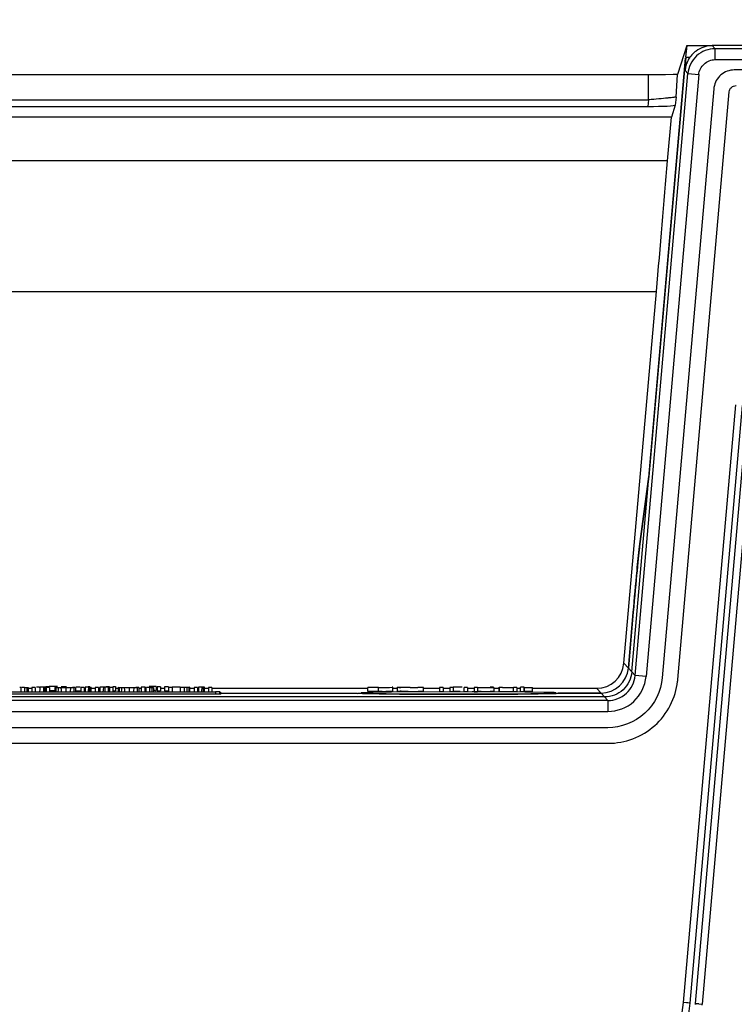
# Model space of a CAD drawing. Header units: inches. Extents: x 0 to 17, y 0 to 11.
# Tile 102 of 104: x 12.3 to 12.7, y 7.6 to 8.2. Entities that reach past the tile are written whole.
import ezdxf

# ---------------------------------------------------------------- set-up
doc = ezdxf.new("R2010")
doc.units = ezdxf.units.IN
doc.header["$LTSCALE"] = 0.935
doc.header["$MEASUREMENT"] = 0
doc.layers.get('0').update_dxf_attribs({"linetype": 'CONTINUOUS'})
doc.layers.add('2', color=7, linetype='CONTINUOUS')
doc.layers.add('3', color=7, linetype='CONTINUOUS')
doc.styles.get("Standard").update_dxf_attribs({"font": 'txt', "width": 0.8})
doc.dimstyles.new('DIMSTYLE_2', dxfattribs={"dimtxt": 0.15625, "dimasz": 0.1875, "dimexe": 0.125, "dimexo": 0.0625, "dimgap": 0.0390625, "dimtad": 0, "dimtih": 1, "dimtoh": 1, "dimlfac": 5, "dimzin": 4, "dimdsep": 46, "dimtxsty": 'Standard', "dimblk": '_FILLED', "dimblk1": '_FILLED', "dimblk2": '_FILLED', "dimcen": 0.09, "dimazin": 1, "dimtfac": 1, "dimtofl": 0, "dimtmove": 0, "dimatfit": 3, "dimldrblk": '_FILLED', "dimfxl": 1, "dimtolj": 1, "dimtzin": 4, "dimarcsym": 0})

# ---------------------------------------------------------------- blocks, each defined once
blk = doc.blocks.new('_FILLED')
at = {"color": 0, "linetype": 'ByBlock'}
blk.add_solid([(0, 0), (-1, 0.1666666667), (-1, -0.1666666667)], dxfattribs=at)
blk = doc.blocks.new('*D5')
at = {"color": 7, "linetype": 'Continuous', "transparency": 16777216}
for p, q in [((11.563484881, 7.9037492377), (11.563484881, 8.7462070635)), ((13.1382880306, 7.9037492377), (13.1382880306, 8.7462070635)), ((11.563484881, 8.6212070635), (12.3508864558, 8.6212070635)), ((13.1382880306, 8.6212070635), (12.3508864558, 8.6212070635))]:
    blk.add_line(p, q, dxfattribs=at)
at = {"color": 7, "linetype": 'Continuous', "transparency": 16777216, "xscale": 0.1875, "yscale": 0.1875, "zscale": 0.1875, "rotation": 180}
blk.add_blockref('_FILLED', (11.563484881, 8.6212070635), dxfattribs=at)
at = {"color": 7, "linetype": 'Continuous', "transparency": 16777216, "xscale": 0.1875, "yscale": 0.1875, "zscale": 0.1875}
blk.add_blockref('_FILLED', (13.1382880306, 8.6212070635), dxfattribs=at)
at = {"color": 7, "linetype": 'Continuous', "transparency": 16777216, "insert": (12.3508864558, 8.8165195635), "char_height": 0.15625, "width": 0.375, "attachment_point": 2, "line_spacing_factor": 0.9}
blk.add_mtext('200', dxfattribs=at)

msp = doc.modelspace()

# ---------------------------------------------------------------- linework, layer by layer
at = {"layer": '2', "color": 7, "linetype": 'Continuous'}
for p, q in [((12.6654668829, 8.1652281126), (12.6601440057, 8.1486722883)), ((12.6654668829, 8.1652281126), (12.6648870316, 8.1586003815)), ((12.6654668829, 8.1652281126), (12.6802035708, 8.1652281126)), ((12.6648362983, 8.1580204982), (12.643813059, 7.9177237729)), ((12.6435143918, 8.1484467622), (12.0582585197, 8.1484467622)), ((12.6435143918, 8.14842518), (12.0582585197, 8.14842518)), ((12.6601440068, 8.1486722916), (12.6435143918, 8.14842518)), ((12.6435143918, 8.1340712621), (12.6435143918, 8.1484467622)), ((12.6593410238, 8.1356879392), (12.6601577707, 8.1486949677)), ((12.6601576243, 8.148693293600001), (12.6601440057, 8.1486722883)), ((12.0582585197, 8.1340712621), (12.6435143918, 8.1340712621)), ((12.6435143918, 8.1340712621), (12.6431879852, 8.1302940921)), ((12.6589447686, 8.1311024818), (12.6566787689, 8.1240545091)), ((12.6593410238, 8.1356879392), (12.6589447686, 8.1311024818)), ((12.0585849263, 8.1302940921), (12.6431879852, 8.1302940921)), ((12.6566787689, 8.1240545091), (12.0450941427, 8.1240545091)), ((12.6544902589, 8.0990397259), (12.6566787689, 8.1240545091)), ((12.6544902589, 8.0990397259), (12.0472826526, 8.0990397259)), ((12.0536610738, 8.023926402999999), (12.6481118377, 8.023926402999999)), ((12.6294250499, 7.810335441), (12.6481118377, 8.023926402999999)), ((12.643813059, 7.9177237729), (12.6384380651, 7.8774976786)), ((12.6347684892, 7.8396448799), (12.6319620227, 7.807566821)), ((12.6294250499, 7.810335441), (12.6319620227, 7.807566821)), ((12.2935344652, 7.7965411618), (12.2939367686, 7.7965425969)), ((12.2939367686, 7.7965425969), (12.2938223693, 7.794967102)), ((12.2959747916, 7.7965423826), (12.2959686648, 7.794179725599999)), ((12.296843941, 7.796536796), (12.2968380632, 7.794174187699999)), ((12.296843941, 7.796536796), (12.297392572, 7.796526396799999)), ((12.2992949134, 7.7968652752), (12.2972035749, 7.7968652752)), ((12.3039731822, 7.7969468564), (12.2992949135, 7.7969468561)), ((12.3061734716, 7.796951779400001), (12.3068243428, 7.7969553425)), ((12.3073848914, 7.7969602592), (12.3077154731, 7.7969666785)), ((12.308333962, 7.796972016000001), (12.308660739, 7.796979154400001)), ((12.3147437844, 7.7968676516), (12.3155299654, 7.7968639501)), ((12.3199182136, 7.7965262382), (12.3199182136, 7.794163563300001)), ((12.3217144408, 7.796885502), (12.3225708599, 7.7969014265)), ((12.3218411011, 7.796539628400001), (12.3217201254, 7.7941764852)), ((12.3226381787, 7.796541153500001), (12.3218411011, 7.796539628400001)), ((12.3226381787, 7.796541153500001), (12.3233957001, 7.7965402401)), ((12.3226394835, 7.7941785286), (12.3226382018, 7.796541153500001)), ((12.3233957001, 7.7941775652), (12.3233957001, 7.7965639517)), ((12.3283317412, 7.796529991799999), (12.3283080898, 7.7949546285)), ((12.3304182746, 7.7965428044), (12.3302555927, 7.7949671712)), ((12.3312842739, 7.7965439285), (12.3312569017, 7.7941812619)), ((12.3339783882, 7.7968652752), (12.3319956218, 7.7968652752)), ((12.3332347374, 7.7965365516), (12.3332347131, 7.794173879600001)), ((12.3374177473, 7.7968652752), (12.3358681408, 7.7968652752)), ((12.3374177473, 7.7968880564), (12.3374177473, 7.7945026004)), ((12.3521956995, 7.7965608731), (12.3521956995, 7.79417788)), ((12.3542114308, 7.7965405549), (12.3521956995, 7.7965405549)), ((12.3606615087, 7.796989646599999), (12.3606614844, 7.794626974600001)), ((12.3614051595, 7.7968652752), (12.3614051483, 7.7945026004)), ((12.3632948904, 7.7968652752), (12.3614051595, 7.7968652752)), ((12.3632948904, 7.7968652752), (12.3632948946, 7.7945026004)), ((12.3656130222, 7.796823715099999), (12.3656130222, 7.7944441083)), ((12.3678177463, 7.7968067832), (12.3656130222, 7.7968067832)), ((12.3785079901, 7.7965127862), (12.3792605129, 7.796525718)), ((12.3795198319, 7.7965330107), (12.3794829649, 7.794169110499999)), ((12.3795203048, 7.7965330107), (12.3798047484, 7.7965482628)), ((12.3798047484, 7.7965482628), (12.379692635, 7.7965556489)), ((12.3798357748, 7.7965563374), (12.3798356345, 7.7941929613)), ((12.3850016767, 7.7965262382), (12.3850016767, 7.794163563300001)), ((12.3869126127, 7.7965395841), (12.3868035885, 7.7941764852)), ((12.3875356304, 7.7965410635), (12.3869126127, 7.7965395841)), ((12.3875356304, 7.7965410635), (12.3876606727, 7.7949660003)), ((12.3884791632, 7.7941775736), (12.3884791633, 7.7965639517)), ((12.4967298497, 7.7965146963), (12.4963257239, 7.796547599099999)), ((12.4993111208, 7.7965146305), (12.5001767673, 7.7965632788)), ((12.5001767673, 7.7965632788), (12.5027913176, 7.796601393)), ((12.5330240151, 7.7965379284), (12.5313668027, 7.7965208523)), ((12.5542509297, 7.7965238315), (12.5526051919, 7.796551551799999)), ((12.554776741, 7.7964864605), (12.5542509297, 7.7965238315)), ((12.5577710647, 7.7950244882), (12.5577710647, 7.796521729)), ((12.5577747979, 7.796492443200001), (12.5577713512, 7.796521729)), ((12.5577737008, 7.796506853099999), (12.5577714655, 7.796521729)), ((12.557773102, 7.796560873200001), (12.557773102, 7.7941981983)), ((12.5700187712, 7.79417788), (12.5700187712, 7.796560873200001)), ((12.5720345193, 7.7965405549), (12.5700187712, 7.7965405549)), ((12.5720345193, 7.7965405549), (12.5720361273, 7.794099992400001)), ((12.261595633, 7.7938990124), (12.3948813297, 7.7938990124)), ((12.2823759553, 7.7964347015), (12.2825209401, 7.796442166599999)), ((12.2825620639, 7.7964254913), (12.2823759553, 7.7964347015)), ((12.2829925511, 7.7964175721), (12.2825620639, 7.7964254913)), ((12.2829925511, 7.7964175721), (12.2829925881, 7.7940548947)), ((12.2835850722, 7.7964120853), (12.2833625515, 7.7964182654)), ((12.2842053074, 7.7964087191), (12.2835850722, 7.7964120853)), ((12.2850317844, 7.7964084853), (12.2842053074, 7.7964087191)), ((12.2850317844, 7.7964084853), (12.2850207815, 7.7940458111)), ((12.2863936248, 7.7964110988), (12.2863938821, 7.7940484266)), ((12.2867368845, 7.7964351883), (12.2872886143, 7.796418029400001)), ((12.2872886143, 7.796418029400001), (12.2872886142, 7.7940553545)), ((12.2872886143, 7.7959610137), (12.2893547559, 7.7959610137)), ((12.2893547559, 7.7964302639), (12.2893547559, 7.794049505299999)), ((12.2912445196, 7.7964121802), (12.2893547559, 7.7964121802)), ((12.2912445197, 7.7964180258), (12.2912445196, 7.794049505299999)), ((12.2938223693, 7.794967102), (12.2937661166, 7.794179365)), ((12.2975941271, 7.7964121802), (12.2975941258, 7.794049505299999)), ((12.2994839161, 7.7964121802), (12.2975941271, 7.7964121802)), ((12.2992949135, 7.794584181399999), (12.3025580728, 7.794584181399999)), ((12.2994839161, 7.7964121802), (12.2994839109, 7.794049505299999)), ((12.3025580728, 7.7964866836), (12.3025579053, 7.7941240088)), ((12.3026119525, 7.796497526), (12.3027707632, 7.796487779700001)), ((12.3026126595, 7.7964750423), (12.3027803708, 7.796463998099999)), ((12.3027803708, 7.796463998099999), (12.3030597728, 7.7964537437)), ((12.30306001, 7.7964537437), (12.3030239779, 7.794092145)), ((12.3062182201, 7.7944831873), (12.3062633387, 7.7940515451)), ((12.3068645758, 7.7964116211), (12.3077822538, 7.7964092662)), ((12.3077822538, 7.7964092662), (12.3087560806, 7.7964084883)), ((12.3087560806, 7.7964084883), (12.3098409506, 7.796409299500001)), ((12.3087560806, 7.7964084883), (12.3087560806, 7.7940458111)), ((12.3098409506, 7.796409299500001), (12.3108630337, 7.7964118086)), ((12.3135935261, 7.796431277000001), (12.3126885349, 7.796446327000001)), ((12.314400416, 7.796478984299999), (12.3135935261, 7.796478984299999)), ((12.3135935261, 7.7940686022), (12.3135935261, 7.796431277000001)), ((12.3144004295, 7.7964848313), (12.3144004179, 7.794116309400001)), ((12.3147277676, 7.794505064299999), (12.3155271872, 7.7945012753)), ((12.3174492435, 7.796431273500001), (12.3174492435, 7.794049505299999)), ((12.3193390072, 7.7964121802), (12.3174492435, 7.7964121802)), ((12.3193390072, 7.7964121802), (12.3193390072, 7.794049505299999)), ((12.3233957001, 7.7959610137), (12.3257642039, 7.7959610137)), ((12.3257642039, 7.7964121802), (12.3257642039, 7.794049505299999)), ((12.3276539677, 7.7964121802), (12.3257642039, 7.7964121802)), ((12.3276539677, 7.7964121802), (12.3276539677, 7.794049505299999)), ((12.3283080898, 7.7949546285), (12.3282963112, 7.794166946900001)), ((12.3339783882, 7.7964121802), (12.333978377, 7.794049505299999)), ((12.3358681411, 7.7964121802), (12.3339783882, 7.7964121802)), ((12.3358681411, 7.7964121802), (12.3358681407, 7.794049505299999)), ((12.3358681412, 7.7945026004), (12.3374177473, 7.7945026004)), ((12.3372413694, 7.7959610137), (12.338942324, 7.7959610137)), ((12.338942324, 7.7964866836), (12.3389421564, 7.7941240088)), ((12.338942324, 7.7964866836), (12.33916462, 7.7964639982)), ((12.3389962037, 7.796497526), (12.3391550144, 7.796487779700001)), ((12.33916462, 7.7964639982), (12.339444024, 7.7964537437)), ((12.3394442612, 7.7964537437), (12.3394082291, 7.794092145)), ((12.3424055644, 7.79641547), (12.3425656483, 7.7948395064)), ((12.3432488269, 7.7964116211), (12.344166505, 7.7964092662)), ((12.344166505, 7.7964092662), (12.3451403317, 7.7964084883)), ((12.3451403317, 7.7964084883), (12.3462252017, 7.796409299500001)), ((12.3451403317, 7.7964084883), (12.3451403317, 7.7940458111)), ((12.3462252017, 7.796409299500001), (12.3472472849, 7.7964118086)), ((12.3499777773, 7.796431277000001), (12.349072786, 7.796446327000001)), ((12.3507846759, 7.796478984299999), (12.3499777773, 7.796478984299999)), ((12.3499777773, 7.7940686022), (12.3499777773, 7.796431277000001)), ((12.3507846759, 7.7964848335), (12.3507846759, 7.794116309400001)), ((12.3507846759, 7.7959610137), (12.3521956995, 7.7959610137)), ((12.3542114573, 7.7964433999), (12.3542114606, 7.7940806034)), ((12.3542625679, 7.7964347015), (12.3544075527, 7.796442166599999)), ((12.3544486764, 7.7964254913), (12.3542625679, 7.7964347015)), ((12.3548791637, 7.7964175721), (12.3544486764, 7.7964254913)), ((12.3548791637, 7.7964175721), (12.3548792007, 7.7940548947)), ((12.3554716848, 7.7964120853), (12.3552491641, 7.7964182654)), ((12.35609192, 7.7964087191), (12.3554716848, 7.7964120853)), ((12.3569183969, 7.7964084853), (12.35609192, 7.7964087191)), ((12.3569183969, 7.7964084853), (12.356907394, 7.7940458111)), ((12.3582802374, 7.7964110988), (12.3582804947, 7.7940484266)), ((12.3586234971, 7.7964351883), (12.3591752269, 7.796418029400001)), ((12.3591752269, 7.796418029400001), (12.3591752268, 7.7940553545)), ((12.3600696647, 7.7946312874), (12.3603770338, 7.7946257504)), ((12.3614051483, 7.7945026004), (12.363294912, 7.7945026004)), ((12.3632949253, 7.7959610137), (12.3656130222, 7.7959610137)), ((12.3656130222, 7.7944441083), (12.3678177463, 7.7944441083)), ((12.3678177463, 7.7964121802), (12.3678177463, 7.794049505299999)), ((12.3699090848, 7.7964121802), (12.3678177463, 7.7964121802)), ((12.3745873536, 7.7964937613), (12.3699090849, 7.796493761)), ((12.3699090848, 7.7964121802), (12.3699090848, 7.794049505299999)), ((12.3745873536, 7.7964937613), (12.3745702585, 7.7941310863)), ((12.376787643, 7.796498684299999), (12.376787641, 7.794136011)), ((12.376787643, 7.796498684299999), (12.3779990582, 7.796507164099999)), ((12.3779990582, 7.796507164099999), (12.3783296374, 7.7965135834)), ((12.3784514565, 7.794149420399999), (12.3785079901, 7.7965127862)), ((12.3798357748, 7.7959610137), (12.3825327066, 7.7959610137)), ((12.3825327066, 7.7964121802), (12.3825327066, 7.794049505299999)), ((12.3844224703, 7.7964121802), (12.3825327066, 7.7964121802)), ((12.3844224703, 7.7964121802), (12.3844224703, 7.794049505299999)), ((12.3876606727, 7.7949660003), (12.3877232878, 7.794178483)), ((12.3884791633, 7.7959610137), (12.390847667, 7.7959610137)), ((12.390847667, 7.7964121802), (12.390847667, 7.794049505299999)), ((12.3927374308, 7.7964121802), (12.390847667, 7.7964121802)), ((12.3927374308, 7.7964121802), (12.3927374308, 7.794049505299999)), ((12.3927374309, 7.7959610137), (12.4823589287, 7.7959610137)), ((12.3948813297, 7.7938990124), (12.394881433, 7.79258484)), ((12.397245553, 7.7938706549), (12.3960493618, 7.7938952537)), ((12.397245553, 7.792585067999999), (12.397245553, 7.7938706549)), ((12.397245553, 7.7938706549), (12.3982145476, 7.7931923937)), ((12.3982145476, 7.7931923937), (12.4762181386, 7.7931923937)), ((12.4852936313, 7.7935715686), (12.4785465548, 7.7933892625)), ((12.4823589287, 7.794049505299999), (12.4823589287, 7.7964349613)), ((12.4843938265, 7.7964121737), (12.4823589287, 7.7964121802)), ((12.4844224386, 7.7940494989), (12.4823589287, 7.794049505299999)), ((12.4863981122, 7.7964121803), (12.4843938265, 7.7964121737)), ((12.4864245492, 7.7940495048), (12.4844224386, 7.7940494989)), ((12.4959093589, 7.7937235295), (12.4852936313, 7.7935715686)), ((12.4883733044, 7.7964122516), (12.4863981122, 7.7964121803)), ((12.4883733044, 7.7940495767), (12.4864245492, 7.7940495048)), ((12.4883733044, 7.7940495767), (12.4883733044, 7.7964122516)), ((12.4888743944, 7.7940498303), (12.4883733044, 7.7940495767)), ((12.4896954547, 7.794050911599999), (12.4888743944, 7.7940498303)), ((12.4906444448, 7.794053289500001), (12.4896954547, 7.794050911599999)), ((12.4954167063, 7.794094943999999), (12.492574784, 7.7940626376)), ((12.4945974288, 7.7942222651), (12.4966160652, 7.794169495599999)), ((12.4946818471, 7.7964457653), (12.4966348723, 7.796498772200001)), ((12.4967257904, 7.7941520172), (12.4954167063, 7.794094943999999)), ((12.5422166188, 7.793895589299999), (12.4959093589, 7.7937235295)), ((12.4966160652, 7.794169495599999), (12.4967257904, 7.7941520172)), ((12.4967200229, 7.7959610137), (12.499311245, 7.7959610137)), ((12.4967252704, 7.7941520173), (12.4967252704, 7.796514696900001)), ((12.5001049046, 7.796467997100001), (12.4993111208, 7.7965146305)), ((12.4993111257, 7.7941519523), (12.4993111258, 7.7965146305)), ((12.4993118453, 7.7941519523), (12.5008352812, 7.794214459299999)), ((12.5054416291, 7.794049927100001), (12.4993520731, 7.7941410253)), ((12.5066585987, 7.796409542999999), (12.5012856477, 7.796445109)), ((12.5143589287, 7.7964491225), (12.5109559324, 7.796415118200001)), ((12.5143589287, 7.7940864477), (12.5112582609, 7.7940541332)), ((12.5143337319, 7.7959610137), (12.5235305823, 7.7959610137)), ((12.5143589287, 7.7940864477), (12.5143589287, 7.7964491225)), ((12.5235305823, 7.7964121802), (12.5235305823, 7.794049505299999)), ((12.5256219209, 7.7964121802), (12.5235305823, 7.7964121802)), ((12.5235305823, 7.794049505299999), (12.5256219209, 7.794049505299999)), ((12.5256219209, 7.7964121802), (12.5256219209, 7.794049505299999)), ((12.5256219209, 7.7959610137), (12.529477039, 7.7959610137)), ((12.529477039, 7.7964121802), (12.529477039, 7.794049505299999)), ((12.5313668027, 7.7964121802), (12.529477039, 7.7964121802)), ((12.529477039, 7.794049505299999), (12.5313668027, 7.794049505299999)), ((12.5313668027, 7.7964121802), (12.5313668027, 7.794049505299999)), ((12.5376912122, 7.794049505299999), (12.5376912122, 7.7964121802)), ((12.539580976, 7.7964121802), (12.5376912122, 7.7964121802)), ((12.5376912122, 7.794049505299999), (12.539580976, 7.794049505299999)), ((12.539580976, 7.7964121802), (12.539580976, 7.794049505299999)), ((12.5395829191, 7.7959610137), (12.5433605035, 7.7959610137)), ((12.5433761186, 7.7938935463), (12.5422166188, 7.793895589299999)), ((12.5433605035, 7.7963555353), (12.5433605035, 7.7939928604)), ((12.5452502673, 7.7963555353), (12.5433605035, 7.7963555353)), ((12.5433605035, 7.7939928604), (12.5452502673, 7.7939928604)), ((12.545310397, 7.793889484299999), (12.5433761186, 7.7938935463)), ((12.5452502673, 7.7964346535), (12.5475210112, 7.7964125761)), ((12.5452502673, 7.7963555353), (12.5452502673, 7.7939928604)), ((12.5473400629, 7.7940508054), (12.5452502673, 7.7940719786)), ((12.5724888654, 7.793729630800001), (12.545310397, 7.793889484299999)), ((12.5475210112, 7.7964125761), (12.5528118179, 7.7964236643)), ((12.5542575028, 7.794087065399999), (12.5526085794, 7.794058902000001)), ((12.5528118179, 7.7964236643), (12.5542941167, 7.796450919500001)), ((12.5528542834, 7.7941862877), (12.5541934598, 7.7941628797)), ((12.5541934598, 7.7941628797), (12.5547767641, 7.7941237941)), ((12.5547767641, 7.7941237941), (12.5542575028, 7.794087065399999)), ((12.5542941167, 7.796450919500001), (12.554776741, 7.7964864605)), ((12.5547767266, 7.7959610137), (12.5577713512, 7.7959610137)), ((12.5547768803, 7.7964864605), (12.5547768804, 7.794123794)), ((12.5577627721, 7.7964820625), (12.5577747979, 7.796492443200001)), ((12.557769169, 7.7964613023), (12.5577627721, 7.7964820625)), ((12.557767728, 7.7940986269), (12.558382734, 7.7940629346)), ((12.5577683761, 7.7940986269), (12.5577683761, 7.7964613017)), ((12.557773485, 7.7964820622), (12.5577747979, 7.796492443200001)), ((12.5577747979, 7.796492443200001), (12.5577737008, 7.796506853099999)), ((12.557776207, 7.7964820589), (12.557776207, 7.794119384)), ((12.5579120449, 7.796438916), (12.5577972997, 7.7964478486)), ((12.5580598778, 7.796433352), (12.5579120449, 7.796438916)), ((12.5596461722, 7.796412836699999), (12.5580598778, 7.796433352)), ((12.558382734, 7.7940629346), (12.5609348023, 7.7940462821)), ((12.5659872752, 7.794049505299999), (12.5659872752, 7.796433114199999)), ((12.567877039, 7.7964121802), (12.5659872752, 7.7964121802)), ((12.5659872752, 7.794049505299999), (12.567877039, 7.794049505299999)), ((12.567877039, 7.7964121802), (12.567877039, 7.794049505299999)), ((12.567877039, 7.7959610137), (12.5700187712, 7.7959610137)), ((12.5700187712, 7.79417788), (12.5720345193, 7.79417788)), ((12.572034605, 7.7964697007), (12.5720289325, 7.7964626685)), ((12.5720289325, 7.7964626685), (12.5720333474, 7.796448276)), ((12.5720304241, 7.7964482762), (12.5739132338, 7.7964095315)), ((12.5720307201, 7.7940856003), (12.5720307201, 7.796448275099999)), ((12.5720312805, 7.7940856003), (12.5720360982, 7.794099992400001)), ((12.5720351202, 7.796511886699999), (12.5720340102, 7.796491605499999)), ((12.5720343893, 7.796500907), (12.5720340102, 7.796491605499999)), ((12.5720340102, 7.796491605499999), (12.5720344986, 7.7964800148)), ((12.5720340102, 7.796491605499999), (12.5720343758, 7.7964800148)), ((12.572034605, 7.7964697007), (12.5720341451, 7.7964626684)), ((12.5720343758, 7.7964800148), (12.572034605, 7.7964697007)), ((12.5720350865, 7.796511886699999), (12.5720343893, 7.796500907)), ((12.5720344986, 7.7964800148), (12.572034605, 7.7964697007)), ((12.5720350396, 7.7941597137), (12.5720345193, 7.79417788)), ((12.5720350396, 7.7941597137), (12.5720347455, 7.7941685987)), ((12.5720352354, 7.794149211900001), (12.5720350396, 7.7941597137)), ((12.5722486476, 7.7940642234), (12.5720602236, 7.7940745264)), ((12.5726235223, 7.7940561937), (12.5722486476, 7.7940642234)), ((12.5834642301, 7.793575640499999), (12.5724888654, 7.793729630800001)), ((12.5763317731, 7.7940497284), (12.5726235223, 7.7940561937)), ((12.5764439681, 7.7964352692), (12.5769982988, 7.796418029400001)), ((12.5769982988, 7.7940553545), (12.5764439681, 7.794072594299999)), ((12.5769982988, 7.7940553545), (12.5769982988, 7.796418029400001)), ((12.5769982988, 7.7959610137), (12.6137381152, 7.7959610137)), ((12.5893045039, 7.7934313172), (12.5834642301, 7.793575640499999)), ((12.616275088, 7.7931923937), (12.5927529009, 7.7931923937)), ((12.616275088, 7.7931923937), (12.6137381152, 7.7959610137))]:
    msp.add_line(p, q, dxfattribs=at)
msp.add_lwpolyline([(12.6601576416, 8.148693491), (12.6576490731, 8.1486181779), (12.6533954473, 8.1485239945), (12.6488152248, 8.1484624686), (12.6440293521, 8.1484380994), (12.6435143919, 8.148437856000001)], dxfattribs=at)
for centre, radius, start, end in [((12.2943326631, 7.565704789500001), 0.2308375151, 90.38807767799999, 90.6007363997), ((12.2946854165, 7.5138772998), 0.2826662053, 90.2332957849, 90.3884239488), ((12.2956612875, 7.680156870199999), 0.1163859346, 89.41777999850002, 89.8456644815), ((12.3062690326, 7.8922221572), 0.09526843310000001, 270.3339732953, 270.6711085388), ((12.3060494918, 7.9450832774), 0.1481288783, 270.7134005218, 270.8836608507), ((12.3164136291, 8.0229608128), 0.2260985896, 269.7760696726, 269.9871837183), ((12.3163940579, 7.9467769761), 0.1499147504, 269.9881506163, 270.2877950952), ((12.3307084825, 7.563859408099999), 0.2326827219, 90.3501112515, 90.58524234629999), ((12.3312461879, 7.4822714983), 0.3142723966, 90.1509390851, 90.3572483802), ((12.3319658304, 7.7123683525), 0.0841748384, 89.98212613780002, 90.38196088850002), ((12.331926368, 7.667870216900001), 0.1286729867, 89.41739648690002, 89.97073542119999), ((12.358673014, 7.4827099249), 0.3142870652, 90.150991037, 90.35722998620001), ((12.3593925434, 7.7128733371), 0.0841229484, 89.98307839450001, 90.38210312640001), ((12.3593535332, 7.6683816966), 0.1286146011, 89.4173074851, 89.97155368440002), ((12.5347053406, 7.545894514), 0.2506670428, 90.24126817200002, 90.76312299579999), ((12.5350635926, 7.4521663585), 0.3443776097, 90.03366488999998, 90.339336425), ((12.5358052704, 7.349647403), 0.4469171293, 89.971012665, 90.27633671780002), ((12.5352101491, 7.5953477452), 0.201196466, 89.6074478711, 90.0993581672), ((12.2854904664, 7.9070341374), 0.1106254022, 269.7775061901, 270.0086383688), ((12.2854307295, 7.9914052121), 0.1949964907, 270.0224531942, 270.2829284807), ((12.2857710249, 7.9346030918), 0.1381933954, 270.2581344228, 270.6292140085), ((12.3046404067, 7.848691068), 0.0522612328, 268.2668326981, 268.669309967), ((12.3044522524, 7.842521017), 0.04608849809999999, 268.7250256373, 269.3484928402), ((12.3049642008, 7.8869655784), 0.0905360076, 269.344347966, 269.7568617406), ((12.7272204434, 7.760084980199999), 0.4242789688, 175.1927724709, 175.4059926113), ((12.4726347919, 7.781415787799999), 0.1688012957, 174.8977710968, 175.1658192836), ((12.3082163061, 8.1849467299), 0.3885374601, 269.676313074, 269.8006663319), ((12.9703482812, 7.8631367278), 0.6676691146, 185.7352330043, 185.9019099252), ((12.3094884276, 8.205265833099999), 0.4088563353, 270.1926331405, 270.3238748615), ((12.1239380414, 7.8207188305), 0.1894230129, 351.9069819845, 352.0420899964), ((11.9082233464, 7.850584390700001), 0.4071952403, 352.0824444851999, 352.3553969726), ((12.3163973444, 8.016987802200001), 0.2224882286, 269.7759141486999, 269.9872573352), ((12.3163791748, 7.9422061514), 0.1477065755, 269.9878539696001, 270.2955380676), ((12.6577318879, 7.7615326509), 0.3291786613, 174.1704421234, 174.3082556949), ((12.3410246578, 7.8486910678), 0.0522612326, 268.2668326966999, 268.6693099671), ((12.3408365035, 7.8425210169), 0.046088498, 268.7250256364, 269.3484928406), ((12.3413484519, 7.886965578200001), 0.0905360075, 269.3443479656, 269.7568617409), ((12.7636046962, 7.7600849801), 0.4242789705, 175.1927724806, 175.4059926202), ((12.5090190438, 7.781415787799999), 0.1688012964, 174.8977711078, 175.1658192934), ((12.3446005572, 8.1849467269), 0.3885374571, 269.6763130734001, 269.8006663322), ((12.6765848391, 7.8291765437), 0.3357794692, 185.8693655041, 186.0045444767), ((12.3458726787, 8.2052658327), 0.4088563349, 270.1926331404, 270.3238748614), ((12.1444558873, 7.8229572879), 0.2054465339, 351.9118674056, 352.1337909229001), ((11.86290751, 7.8616703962), 0.489643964, 352.1553193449, 352.3414629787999), ((12.357377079, 7.907034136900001), 0.1106254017, 269.7775061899, 270.0086383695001), ((12.3573173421, 7.9914052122), 0.1949964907, 270.0224531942, 270.2829284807), ((12.3576576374, 7.934603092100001), 0.1381933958, 270.2581344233, 270.629214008), ((12.3593863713, 7.7130960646), 0.0815380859, 89.5198527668, 89.9767640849), ((12.3748899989, 8.1090267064), 0.3125330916, 269.9445169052, 270.2201636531), ((12.375746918, 7.8742130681), 0.0777179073, 270.2536156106, 270.6646513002), ((12.3949202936, 7.6245172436), 0.1693817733, 89.61807389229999, 90.0131801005), ((12.4884250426, 8.4597465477), 0.6633342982, 269.995531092, 270.3381276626), ((12.4889296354, 8.347461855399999), 0.5534112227, 270.1775379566, 270.3773923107), ((12.4905827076, 8.1086645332), 0.3122456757, 270.3223929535, 270.7521966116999), ((12.5025817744, 7.893776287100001), 0.0973398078, 268.5419171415, 269.2370563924), ((12.5035769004, 7.637449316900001), 0.1567891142, 90.7819974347, 91.0019268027), ((12.5078969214, 8.5294177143), 0.7353718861, 269.8086979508, 269.9689747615), ((12.5080002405, 8.418468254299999), 0.6220601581, 269.8764259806, 270.2722394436), ((12.507985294, 8.5144647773), 0.7204190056, 269.9613024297, 270.1162920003), ((12.5085073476, 8.279945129), 0.4858987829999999, 270.1108615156, 270.324381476), ((12.5330598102, 7.694693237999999), 0.0994793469, 90.5079567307, 90.9751457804), ((12.5348232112, 7.5113051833), 0.2828758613, 90.0850374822, 90.5358116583), ((12.5349976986, 7.4666826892), 0.3274985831, 89.92264982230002, 90.1039774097), ((12.5493555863, 8.1863935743), 0.3923479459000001, 269.7056656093, 270.1056915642), ((12.5497881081, 8.1062150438), 0.3121688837, 270.0534523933, 270.5176790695), ((12.5576697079, 7.7941508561), 0.0001110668, 331.949418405, 343.5390562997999), ((12.5616296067, 8.1789903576), 0.3825826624, 269.7029584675, 270.3310427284), ((12.5616244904, 8.2377023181), 0.443656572, 269.9109305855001, 270.242865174), ((12.5619891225, 8.136913), 0.3428666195, 270.2533253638, 270.4777539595), ((12.5627409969, 8.0415316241), 0.2451200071, 270.2569058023, 270.7588262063), ((12.5632333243, 7.9990546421), 0.2050027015, 270.4512986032, 270.7697191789), ((12.5747725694, 8.0989797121), 0.3025714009, 269.8372735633, 270.1446318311), ((12.5750297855, 8.0236069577), 0.2271982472, 270.1277476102, 270.3580146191), ((12.5757590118, 7.9013885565), 0.1073403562, 270.3057280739, 270.661517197), ((12.5758510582, 7.8945120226), 0.0981007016, 270.3494829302, 270.6700619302), ((12.5845972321, 7.6531082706), 0.1404019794, 87.6323321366, 88.07867838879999)]:
    msp.add_arc(centre, radius, start, end, dxfattribs=at)
for centre, major_axis, ratio, start_param, end_param in [((12.6431406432, 8.1311187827), (0.0158063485, -2.4768e-06), 0.0521744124, -1.5677930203, -0.0167640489), ((12.6458182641, 8.023926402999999), (0.0163635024, 0.187007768), 0.012171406, -1.5697313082, -1.1564040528), ((12.635247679, 7.839602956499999), (0.0034313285, 0.0392202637), 0.0122179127, 0.2617988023, 1.5707963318), ((12.6137359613, 7.811710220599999), (-0.0106406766, 0.0116122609), 0.9998627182, 8.6830814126, 10.1664745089), ((12.6162729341, 7.8089416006), (-0.0106406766, 0.0116122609), 0.9998627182, 8.6830814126, 10.1664745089), ((12.2948372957, 7.7964978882), (0.0037684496, 0), 0.0122179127, 1.5324100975, 1.8120960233), ((12.2949230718, 7.7964887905), (0.0045106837, 0), 0.0122179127, 1.3354683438, 1.5577502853), ((12.3037117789, 7.7970084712), (0.005509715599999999, 0), 0.0122179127, 5.952898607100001, 6.2873920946), ((12.3234876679, 7.796477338), (0.0053628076, 0), 0.0122179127, 2.0649977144, 2.2990862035), ((12.3231863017, 7.7964851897), (0.0046542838, 0), 0.0122179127, 1.8640037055, 2.0734877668), ((12.3312467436, 7.7964978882), (0.003768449, 0), 0.0122179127, 1.5608370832, 1.7924503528), ((12.3586735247, 7.7969509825), (0.0037685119, 0), 0.0122179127, 1.5608345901, 1.7925223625), ((12.388571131, 7.796477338), (0.0053628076, 0), 0.0122179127, 2.0649977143, 2.2990862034), ((12.3882697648, 7.7964851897), (0.0046542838, 0), 0.0122179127, 1.8666871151, 2.0734877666), ((12.3877553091, 7.796497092), (0.0036056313, 0), 0.0122179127, 1.3686661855, 1.6317606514), ((12.3084559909, 7.796480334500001), (0.005840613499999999, 0), 0.0122179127, 3.9683004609, 4.2824084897), ((12.3092599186, 7.7964840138), (0.0061164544, 0), 0.0122179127, 5.140565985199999, 5.499782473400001), ((12.344840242, 7.796480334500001), (0.005840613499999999, 0), 0.0122179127, 3.9683004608, 4.2824084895), ((12.3456441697, 7.7964840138), (0.0061164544, 0), 0.0122179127, 5.1405659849, 5.4997824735)]:
    msp.add_ellipse(centre, major_axis=major_axis, ratio=ratio, start_param=start_param, end_param=end_param, dxfattribs=at)
for points, knots in [([(12.6593410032, 8.1356877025), (12.6592708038, 8.1355909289), (12.6587486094, 8.135634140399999), (12.6579155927, 8.1354082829), (12.656418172, 8.1352953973), (12.6535980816, 8.1349664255), (12.6492218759, 8.1345730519), (12.6455190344, 8.134240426), (12.6435144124, 8.1340710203)], [0, 0, 0, 0, 0.0225377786, 0.08157496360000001, 0.1744269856, 0.2982871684, 0.6207496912, 1, 1, 1, 1]), ([(12.308660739, 7.796979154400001), (12.3086831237, 7.7969799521), (12.3086914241, 7.7969649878), (12.3087354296, 7.7969861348), (12.3087332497, 7.796986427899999)], [0, 0, 0, 0, 0.9105810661, 1, 1, 1, 1]), ([(12.3792605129, 7.796525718), (12.3792835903, 7.796526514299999), (12.3792894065, 7.7965188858), (12.3793429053, 7.7965322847), (12.3793394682, 7.7965328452)], [0, 0, 0, 0, 0.8689497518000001, 1, 1, 1, 1]), ([(12.5577714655, 7.796521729), (12.5577707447, 7.7965282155), (12.5577712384, 7.7965413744), (12.5577729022, 7.7965543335), (12.557773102, 7.796560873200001)], [0, 0, 0, 0, 0.4993791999, 1, 1, 1, 1]), ([(12.5720345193, 7.7965405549), (12.5720345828, 7.796535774), (12.5720351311, 7.796526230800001), (12.5720353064, 7.7965166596), (12.5720350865, 7.796511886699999)], [0, 0, 0, 0, 0.500171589, 1, 1, 1, 1]), ([(12.3025580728, 7.7964866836), (12.3025577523, 7.796481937), (12.3025860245, 7.796480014), (12.3025987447, 7.7964764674), (12.3026126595, 7.7964750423)], [0, 0, 0, 0, 0.2537964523, 1, 1, 1, 1]), ([(12.4966348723, 7.796498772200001), (12.4966584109, 7.7965007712), (12.496682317, 7.7965084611), (12.4967282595, 7.7965062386), (12.4967298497, 7.7965146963)], [0, 0, 0, 0, 0.7329786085, 1, 1, 1, 1]), ([(12.4993520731, 7.7941410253), (12.499341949, 7.7941423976), (12.4993316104, 7.7941450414), (12.4993118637, 7.7941481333), (12.4993118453, 7.7941519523)], [0, 0, 0, 0, 0.7279060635, 1, 1, 1, 1]), ([(12.5577972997, 7.7964478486), (12.5577883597, 7.7964491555), (12.5577747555, 7.796447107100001), (12.5577678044, 7.7964589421), (12.5577683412, 7.7964613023)], [0, 0, 0, 0, 0.7887074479, 1, 1, 1, 1]), ([(12.557773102, 7.7941981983), (12.5577727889, 7.7941879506), (12.557770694, 7.794167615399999), (12.5577709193, 7.794146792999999), (12.557773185, 7.7941367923)], [0, 0, 0, 0, 0.4999591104, 1, 1, 1, 1]), ([(12.557773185, 7.7941367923), (12.5577738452, 7.794133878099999), (12.5577755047, 7.7941282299), (12.5577763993, 7.794122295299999), (12.5577762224, 7.794119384)], [0, 0, 0, 0, 0.5060530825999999, 1, 1, 1, 1]), ([(12.5720602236, 7.7940745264), (12.5720512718, 7.794075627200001), (12.5720399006, 7.7940731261), (12.5720298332, 7.7940835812), (12.5720305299, 7.7940856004)], [0, 0, 0, 0, 0.8085229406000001, 1, 1, 1, 1]), ([(12.572032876, 7.79411734), (12.5720328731, 7.794122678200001), (12.5720348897, 7.794133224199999), (12.5720352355, 7.7941438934), (12.5720352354, 7.794149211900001)], [0, 0, 0, 0, 0.500930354, 1, 1, 1, 1]), ([(12.5720361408, 7.794099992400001), (12.5720361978, 7.7941029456), (12.5720341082, 7.7941086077), (12.5720328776, 7.7941144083), (12.572032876, 7.79411734)], [0, 0, 0, 0, 0.5018832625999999, 1, 1, 1, 1])]:
    msp.add_open_spline(points, degree=3, knots=knots, dxfattribs=at)
at = {"layer": '3', "color": 7, "linetype": 'Continuous'}
for p, q in [((12.6802035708, 8.1652281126), (12.6818075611, 8.1634776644)), ((13.6500990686, 8.1652281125), (12.6802035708, 8.1652281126)), ((12.6818075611, 8.1571870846), (12.6818075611, 8.1634776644)), ((13.6500990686, 8.1634776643), (12.6818075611, 8.1634776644)), ((12.6339761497, 7.8053483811), (12.6648310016, 8.1580209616)), ((12.6645369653, 8.1508723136), (12.6652106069, 8.1585720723)), ((12.6652106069, 8.1585720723), (12.667353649, 8.1585720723)), ((12.6818075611, 8.1571870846), (13.6500990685, 8.1571870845)), ((12.635882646, 7.803267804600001), (12.6661409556, 8.1491218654)), ((12.6724075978, 8.1485736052), (12.6421492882, 7.8027195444)), ((12.6661409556, 8.1491218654), (12.6645369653, 8.1508723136)), ((12.6661409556, 8.1491218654), (12.6724075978, 8.1485736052)), ((13.6500990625, 8.1512479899), (12.6928244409, 8.1512479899)), ((12.6810655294, 8.1404729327), (12.6514550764, 7.802023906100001)), ((12.6603694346, 7.800951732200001), (12.6899170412, 8.1386824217)), ((12.6934828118, 7.9588171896), (12.6634370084, 7.6153920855)), ((12.6974054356, 7.9584740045), (12.6673568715, 7.6150173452)), ((12.6704940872, 7.6147382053), (12.7005430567, 7.958199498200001)), ((12.7044656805, 7.9578563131), (12.674413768, 7.6143613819)), ((12.6384327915, 7.877498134), (12.6438077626, 7.9177242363)), ((12.6319566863, 7.807566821), (12.6347632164, 7.8396453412)), ((12.6319566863, 7.807566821), (12.6339761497, 7.8053483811)), ((12.6339761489, 7.8053483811), (12.635882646, 7.803267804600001)), ((12.6421492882, 7.8027195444), (12.635882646, 7.803267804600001)), ((12.6183067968, 7.7909925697), (12.0834633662, 7.79099257)), ((12.3977807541, 7.792585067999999), (12.0849466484, 7.792585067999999)), ((12.3982145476, 7.7931923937), (12.3977807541, 7.792585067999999)), ((12.3982145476, 7.7931923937), (12.4762181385, 7.7931923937)), ((12.4798461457, 7.7929425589), (12.4888718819, 7.792747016)), ((12.4888718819, 7.792747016), (12.5005070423, 7.7926116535)), ((12.5005070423, 7.7926116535), (12.5227889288, 7.7924925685)), ((12.5270185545, 7.7924832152), (12.5218480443, 7.7924945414)), ((12.5508179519, 7.7925062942), (12.5460995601, 7.792492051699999)), ((12.5461747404, 7.792492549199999), (12.5684763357, 7.7926117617)), ((12.5684763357, 7.7926117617), (12.5801247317, 7.7927474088)), ((12.5801247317, 7.7927474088), (12.5904761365, 7.7929928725)), ((12.5927529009, 7.7931923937), (12.6162697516, 7.7931923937)), ((12.6182903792, 7.7909872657), (12.6162697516, 7.7931923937)), ((12.6202160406, 7.788912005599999), (12.6183067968, 7.7909925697)), ((12.6202160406, 7.788912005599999), (12.081556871, 7.788912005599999)), ((12.6202160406, 7.788912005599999), (12.6202160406, 7.7826214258)), ((12.081556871, 7.7826214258), (12.6202160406, 7.7826214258)), ((12.6200979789, 7.773290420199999), (12.0816749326, 7.773290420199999)), ((12.0813837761, 7.7643165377), (12.6203891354, 7.7643165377)), ((12.6654048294, 7.6151848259), (12.6634346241, 7.6153648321)), ((12.6673547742, 7.6150002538), (12.6668306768, 7.6150527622)), ((12.6704935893, 7.6147256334), (12.6710005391, 7.6146845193)), ((12.672376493, 7.6145554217), (12.674413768, 7.6143613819))]:
    msp.add_line(p, q, dxfattribs=at)
for points in [[(12.4832659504, 7.7928504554), (12.4819321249, 7.7928827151), (12.4807673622, 7.792914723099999), (12.4797620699, 7.792946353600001), (12.478908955, 7.792977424), (12.4782030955, 7.793007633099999), (12.477641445, 7.793036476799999), (12.4772251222, 7.7930629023)], [(12.490527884, 7.7927215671), (12.4883961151, 7.792753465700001), (12.4864853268, 7.792785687), (12.4847797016, 7.7928180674), (12.4832659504, 7.7928504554)], [(12.5050139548, 7.792575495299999), (12.5015812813, 7.7926018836), (12.4984175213, 7.7926300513), (12.4955241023, 7.7926596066), (12.4928980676, 7.7926901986), (12.490527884, 7.7927215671)], [(12.5218480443, 7.7924945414), (12.517057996, 7.7925103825), (12.5127040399, 7.792529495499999), (12.5087127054, 7.7925512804), (12.5050139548, 7.792575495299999)], [(12.5460995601, 7.792492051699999), (12.5421302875, 7.7924835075), (12.5373673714, 7.7924780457), (12.5322912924, 7.7924776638), (12.5270185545, 7.7924832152)], [(12.5652089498, 7.792584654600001), (12.5619789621, 7.7925620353), (12.5585060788, 7.7925411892), (12.5547860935, 7.7925224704), (12.5508179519, 7.7925062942)], [(12.5801240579, 7.7927463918), (12.5780212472, 7.7927156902), (12.5758751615, 7.7926877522), (12.5735285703, 7.7926604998), (12.5709744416, 7.7926341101), (12.5682043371, 7.7926087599), (12.5652089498, 7.792584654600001)], [(12.5848100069, 7.7928308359), (12.5833615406, 7.7928018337), (12.5817537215, 7.792772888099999), (12.5801240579, 7.7927463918)], [(12.5891763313, 7.7929452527), (12.5882837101, 7.792917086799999), (12.5872631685, 7.7928885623), (12.5861078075, 7.792859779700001), (12.5848100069, 7.7928308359)], [(12.5920555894, 7.793089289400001), (12.5918770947, 7.7930728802), (12.5915678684, 7.7930508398), (12.5911407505, 7.7930261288), (12.5906006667, 7.792999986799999), (12.5899469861, 7.7929729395), (12.5891763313, 7.7929452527)]]:
    msp.add_lwpolyline(points, dxfattribs=at)
for centre, radius, start, end in [((12.6802434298, 8.1494624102), 0.0157841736, 132.1785505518, 144.7504345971), ((12.6802137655, 8.149501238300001), 0.0157354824, 126.564757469, 132.1934354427), ((12.6802659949, 8.1494932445), 0.0157893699, 164.9493780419, 174.9893094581), ((12.680231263, 8.149497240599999), 0.0157547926, 154.8758382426, 164.9306129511), ((12.6802265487, 8.1494954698), 0.0157512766, 144.8130966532, 154.8627251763), ((12.6926849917, 8.1394555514), 0.0116639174, 171.2993015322, 174.9960357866), ((12.6208132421, 7.8044120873), 0.039707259, 353.5137521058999, 355.0005221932), ((12.534485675, 12.4595467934), 4.6670688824, 269.8564034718, 270.1435022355), ((12.5928662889, 7.7884306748), 0.0047630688, 91.3640922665, 99.81389318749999), ((12.6162132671, 7.076316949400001), 0.5411084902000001, 84.6324806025, 84.78410404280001), ((12.5862442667, 7.6234123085), 0.0846934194, 353.8001913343, 354.1217140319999), ((12.6383392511, 7.25917553), 0.3570061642, 84.52906658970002, 84.7508628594), ((12.5945013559, 7.622504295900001), 0.0803262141, 353.8434208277, 354.1817571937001)]:
    msp.add_arc(centre, radius, start, end, dxfattribs=at)
msp.add_ellipse((12.6162675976, 7.8089416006), major_axis=(-0.0106406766, 0.0116122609), ratio=0.9998627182, start_param=2.3998961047, end_param=3.8832892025, dxfattribs=at)
for points in [[(12.6802035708, 8.1652281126), (12.6769168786, 8.1652281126), (12.6734797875, 8.1640972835), (12.6708396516, 8.162139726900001)], [(12.6202160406, 7.788912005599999), (12.6240108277, 7.788908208), (12.6318405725, 7.7919525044), (12.6355556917, 7.7994871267), (12.635882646, 7.803267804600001)]]:
    msp.add_open_spline(points, degree=3, dxfattribs=at)
for points, knots in [([(12.6818075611, 8.1634776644), (12.6780084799, 8.163473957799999), (12.6701322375, 8.160492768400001), (12.6664757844, 8.1529063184), (12.6661409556, 8.1491218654)], [0, 0, 0, 0, 0.4999899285, 1, 1, 1, 1]), ([(12.6724075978, 8.1485736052), (12.6726144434, 8.1508338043), (12.6749044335, 8.155289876), (12.6795376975, 8.1571667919), (12.6818075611, 8.1571870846)], [0, 0, 0, 0, 0.4999658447, 1, 1, 1, 1]), ([(12.6928244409, 8.1512479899), (12.6900898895, 8.1512480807), (12.6844328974, 8.1492092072), (12.6815688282, 8.1439238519), (12.6811553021, 8.141219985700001)], [0, 0, 0, 0, 0.4999310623, 1, 1, 1, 1]), ([(12.6899170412, 8.1386824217), (12.6899998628, 8.1396295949), (12.6909131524, 8.1415299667), (12.6928858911, 8.1422741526), (12.6938366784, 8.1422741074)], [0, 0, 0, 0, 0.5000000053, 1, 1, 1, 1]), ([(12.6347631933, 7.839645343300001), (12.6354594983, 7.847604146), (12.6366552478, 7.8602225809), (12.6378118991, 7.8728515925), (12.6384327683, 7.877498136)], [0, 0, 0, 0, 0.6302103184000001, 1, 1, 1, 1]), ([(12.6339761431, 7.8053483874), (12.6336408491, 7.8015641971), (12.6299856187, 7.793983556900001), (12.6221142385, 7.7909856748), (12.6183158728, 7.7909856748)], [0, 0, 0, 0, 0.5000427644, 1, 1, 1, 1]), ([(12.6202160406, 7.7826214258), (12.6255361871, 7.7826884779), (12.6365998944, 7.7867502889), (12.6416368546, 7.7974242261), (12.6421492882, 7.8027195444)], [0, 0, 0, 0, 0.5000241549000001, 1, 1, 1, 1]), ([(12.6514550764, 7.802023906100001), (12.6507923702, 7.7944470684), (12.6434805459, 7.7792497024), (12.627703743, 7.773290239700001), (12.6200979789, 7.773290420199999)], [0, 0, 0, 0, 0.5000000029, 1, 1, 1, 1]), ([(12.6203891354, 7.7643165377), (12.6299257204, 7.7643163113), (12.6496849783, 7.771643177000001), (12.6591890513, 7.790450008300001), (12.6602663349, 7.7999265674)], [0, 0, 0, 0, 0.4999735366, 1, 1, 1, 1]), ([(12.4761589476, 7.7931923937), (12.4763782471, 7.792954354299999), (12.4778423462, 7.7932383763), (12.4789375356, 7.792972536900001), (12.4798461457, 7.7929425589)], [0, 0, 0, 0, 0.2625473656, 1, 1, 1, 1]), ([(12.5904761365, 7.7929928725), (12.5910466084, 7.7930171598), (12.5915239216, 7.793239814), (12.5927599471, 7.7930006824), (12.5927529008, 7.7931923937)], [0, 0, 0, 0, 0.7485141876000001, 1, 1, 1, 1]), ([(12.6634332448, 7.6153924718), (12.6626469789, 7.6077332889), (12.6586047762, 7.592462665), (12.6443196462, 7.5736273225), (12.6243115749, 7.561024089), (12.6087390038, 7.5583161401), (12.601033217, 7.5581956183)], [0, 0, 0, 0, 0.2499231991, 0.4998472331, 0.7498400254, 1, 1, 1, 1]), ([(12.6673544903, 7.6150175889), (12.6665228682, 7.6068919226), (12.6622165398, 7.5906763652), (12.6470452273, 7.5706569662), (12.6257814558, 7.5572724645), (12.6092449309, 7.554382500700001), (12.6010705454, 7.5542566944)], [0, 0, 0, 0, 0.2496264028, 0.4998583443, 0.7501522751, 1, 1, 1, 1])]:
    msp.add_open_spline(points, degree=3, knots=knots, dxfattribs=at)

# ---------------------------------------------------------------- dimensions: what is measured, and where the dimension line sits
at = {"color": 7, "linetype": 'Continuous'}
dim = msp.add_linear_dim(base=(13.1382880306, 8.6212070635), p1=(11.563484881, 7.8412492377), p2=(13.1382880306, 7.8412492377), dimstyle='DIMSTYLE_2', override={"dimtad": 1, "dimtih": 0, "dimtoh": 0}, dxfattribs=at)
dim.commit()
dim.dimension.update_dxf_attribs({"geometry": '*D5', "text_midpoint": (12.3508865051, 8.6212070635), "dimtype": 160})

doc.saveas('drawing.dxf')
